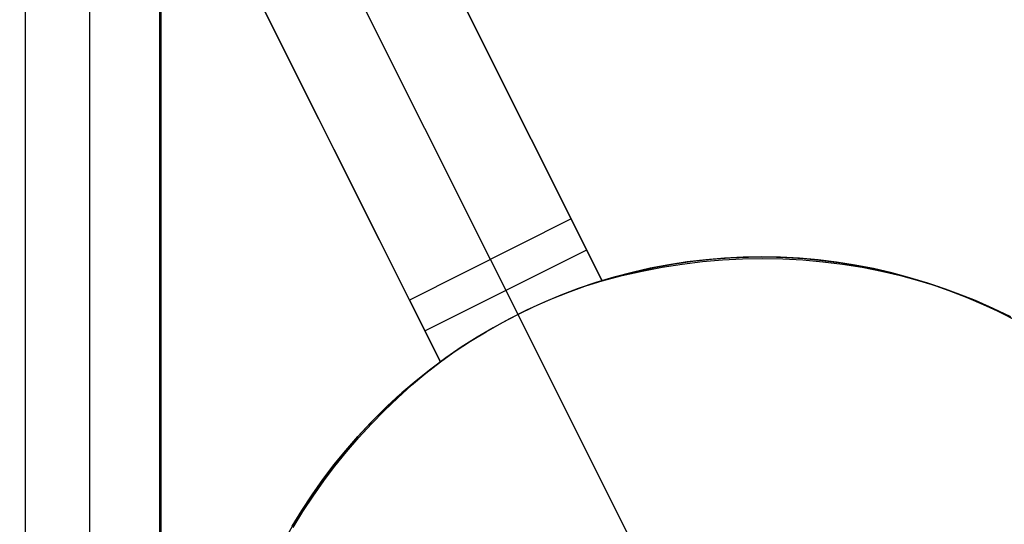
# Model space of a CAD drawing. Header units: millimetres. Extents: x 6239 to 7218, y -13987 to -13139.
# Tile 245 of 256: x 6789.01 to 6794.46, y -13523.41 to -13520.62. Entities that reach past the tile are written whole.
import ezdxf

# ---------------------------------------------------------------- set-up
doc = ezdxf.new("R2010")
doc.units = ezdxf.units.MM
doc.layers.add('color', color=7, linetype='Continuous')

msp = doc.modelspace()

# ---------------------------------------------------------------- linework, layer by layer
at = {"color": 7, "true_color": 0xffffff}
for p, q in [((6789.0458, -13987.3503, 54.8552), (6789.0458, -13487.3608, 54.8552)), ((6789.0458, -13987.3503, 54.8552), (6789.0458, -13487.3608, 54.8552)), ((6789.4016, -13987.3503, 51.9508), (6789.4016, -13487.3608, 51.9508)), ((6789.7869, -13487.3608, 54.4845), (6789.7869, -13987.3503, 54.4845)), ((6789.7953, -13987.3503, 53.6559), (6789.7953, -13487.3608, 53.6559)), ((6789.7953, -13987.3503, 53.6559), (6789.7953, -13487.3608, 53.6559))]:
    msp.add_line(p, q, dxfattribs=at)
at = {"layer": 'color', "color": 254, "true_color": 0xcad1ee}
for p, q in [((6792.0627, -13521.7184, 0.7), (6788.1825, -13513.976, 15.7)), ((6788.1825, -13513.976, 17.1695), (6792.2337, -13522.0596, 13.5235)), ((6792.0627, -13521.7184, 0.7), (6788.1825, -13513.976, 15.7)), ((6788.1825, -13513.976, 17.1695), (6792.2337, -13522.0596, 13.5235)), ((6791.6157, -13521.9424, 0.7), (6787.7355, -13514.2, 15.7)), ((6787.2885, -13514.4241, 15.7), (6791.1687, -13522.1664, 0.7)), ((6791.3397, -13522.5077, 13.6528), (6787.2885, -13514.4241, 17.3123)), ((6787.2885, -13514.4241, 15.7), (6791.1687, -13522.1664, 0.7)), ((6791.3397, -13522.5077, 13.6528), (6787.2885, -13514.4241, 17.3123)), ((6792.2337, -13522.0596, 8.9347), (6789.9325, -13517.4679, 8.9347)), ((6791.3397, -13522.5077, 9.0061), (6789.02, -13517.8791, 9.0061)), ((6792.0627, -13521.7184, 0.7), (6791.1687, -13522.1664, 0.7)), ((6792.0627, -13521.7184, 0.7), (6791.1687, -13522.1664, 0.7)), ((6792.2337, -13522.0596, 0.7), (6792.0627, -13521.7184, 0.7)), ((6792.2337, -13522.0596, 0.7), (6792.0627, -13521.7184, 0.7)), ((6791.2542, -13522.337, 0.7), (6792.1482, -13521.889, 0.7)), ((6792.7351, -13521.9519, 3.1828), (6792.8371, -13521.9408, 3.1828)), ((6792.9095, -13521.935, -7.3), (6792.8063, -13521.9438, -7.3)), ((6792.9095, -13521.935, -7.3), (6792.8063, -13521.9438, -7.3)), ((6792.8371, -13521.9408, 3.1828), (6792.9395, -13521.9331, 3.1828)), ((6792.8986, -13521.9449, 13.3578), (6793.01, -13521.9392, 13.326)), ((6792.8986, -13521.9449, 13.3578), (6793.01, -13521.9392, 13.326)), ((6793.0129, -13521.9298, -7.3), (6792.9095, -13521.935, -7.3)), ((6793.0129, -13521.9298, -7.3), (6792.9095, -13521.935, -7.3)), ((6792.9395, -13521.9331, 3.1828), (6793.0421, -13521.929, 3.1828)), ((6793.01, -13521.9392, 13.326), (6793.1212, -13521.9373, 13.2931)), ((6793.01, -13521.9392, 13.326), (6793.1212, -13521.9373, 13.2931)), ((6793.1165, -13521.9282, -7.3), (6793.0129, -13521.9298, -7.3)), ((6793.1165, -13521.9282, -7.3), (6793.0129, -13521.9298, -7.3)), ((6793.0421, -13521.929, 3.1828), (6793.1448, -13521.9283, 3.1828)), ((6793.22, -13521.9301, -7.3), (6793.1165, -13521.9282, -7.3)), ((6793.22, -13521.9301, -7.3), (6793.1165, -13521.9282, -7.3)), ((6793.1212, -13521.9373, 13.2931), (6793.232, -13521.9393, 13.2591)), ((6793.1212, -13521.9373, 13.2931), (6793.232, -13521.9393, 13.2591)), ((6793.1448, -13521.9283, 3.1828), (6793.2474, -13521.9312, 3.1828)), ((6793.3234, -13521.9356, -7.3), (6793.22, -13521.9301, -7.3)), ((6793.3234, -13521.9356, -7.3), (6793.22, -13521.9301, -7.3)), ((6793.232, -13521.9393, 13.2591), (6793.3425, -13521.9451, 13.224)), ((6793.232, -13521.9393, 13.2591), (6793.3425, -13521.9451, 13.224)), ((6793.2474, -13521.9312, 3.1828), (6793.3499, -13521.9376, 3.1828)), ((6793.4266, -13521.9447, -7.3), (6793.3234, -13521.9356, -7.3)), ((6793.4266, -13521.9447, -7.3), (6793.3234, -13521.9356, -7.3)), ((6793.3499, -13521.9376, 3.1828), (6793.4521, -13521.9475, 3.1828)), ((6791.6157, -13521.9424, 0.7), (6791.7679, -13522.2461, 0.7)), ((6792.4994, -13521.9914, -7.3), (6792.3984, -13522.0143, -7.3)), ((6792.4994, -13521.9914, -7.3), (6792.3984, -13522.0143, -7.3)), ((6792.432, -13522.0063, 3.1828), (6792.5324, -13521.9847, 3.1828)), ((6792.4538, -13522.0062, 13.4733), (6792.5646, -13521.9852, 13.4463)), ((6792.4538, -13522.0062, 13.4733), (6792.5646, -13521.9852, 13.4463)), ((6792.6011, -13521.972, -7.3), (6792.4994, -13521.9914, -7.3)), ((6792.6011, -13521.972, -7.3), (6792.4994, -13521.9914, -7.3)), ((6792.5324, -13521.9847, 3.1828), (6792.6334, -13521.9666, 3.1828)), ((6792.5646, -13521.9852, 13.4463), (6792.6758, -13521.968, 13.418)), ((6792.5646, -13521.9852, 13.4463), (6792.6758, -13521.968, 13.418)), ((6792.7035, -13521.9561, -7.3), (6792.6011, -13521.972, -7.3)), ((6792.7035, -13521.9561, -7.3), (6792.6011, -13521.972, -7.3)), ((6792.6334, -13521.9666, 3.1828), (6792.7351, -13521.9519, 3.1828)), ((6792.6758, -13521.968, 13.418), (6792.7871, -13521.9545, 13.3885)), ((6792.6758, -13521.968, 13.418), (6792.7871, -13521.9545, 13.3885)), ((6792.8063, -13521.9438, -7.3), (6792.7035, -13521.9561, -7.3)), ((6792.8063, -13521.9438, -7.3), (6792.7035, -13521.9561, -7.3)), ((6792.7871, -13521.9545, 13.3885), (6792.8986, -13521.9449, 13.3578)), ((6792.7871, -13521.9545, 13.3885), (6792.8986, -13521.9449, 13.3578)), ((6793.3425, -13521.9451, 13.224), (6793.4523, -13521.9548, 13.188)), ((6793.3425, -13521.9451, 13.224), (6793.4523, -13521.9548, 13.188)), ((6793.5294, -13521.9573, -7.3), (6793.4266, -13521.9447, -7.3)), ((6793.5294, -13521.9573, -7.3), (6793.4266, -13521.9447, -7.3)), ((6793.4521, -13521.9475, 3.1828), (6793.5539, -13521.9609, 3.1828)), ((6793.4523, -13521.9548, 13.188), (6793.5614, -13521.9683, 13.1511)), ((6793.4523, -13521.9548, 13.188), (6793.5614, -13521.9683, 13.1511)), ((6793.6317, -13521.9735, -7.3), (6793.5294, -13521.9573, -7.3)), ((6793.6317, -13521.9735, -7.3), (6793.5294, -13521.9573, -7.3)), ((6793.5539, -13521.9609, 3.1828), (6793.6552, -13521.9777, 3.1828)), ((6793.5614, -13521.9683, 13.1511), (6793.6697, -13521.9856, 13.1132)), ((6793.5614, -13521.9683, 13.1511), (6793.6697, -13521.9856, 13.1132)), ((6793.7334, -13521.9932, -7.3), (6793.6317, -13521.9735, -7.3)), ((6793.7334, -13521.9932, -7.3), (6793.6317, -13521.9735, -7.3)), ((6793.6552, -13521.9777, 3.1828), (6793.7559, -13521.9981, 3.1828)), ((6793.6697, -13521.9856, 13.1132), (6793.777, -13522.0067, 13.0745)), ((6793.6697, -13521.9856, 13.1132), (6793.777, -13522.0067, 13.0745)), ((6793.8343, -13522.0164, -7.3), (6793.7334, -13521.9932, -7.3)), ((6793.8343, -13522.0164, -7.3), (6793.7334, -13521.9932, -7.3)), ((6792.2983, -13522.0406, -7.3), (6792.1991, -13522.0704, -7.3)), ((6792.2983, -13522.0406, -7.3), (6792.1991, -13522.0704, -7.3)), ((6792.2337, -13522.0596, 13.5235), (6792.3434, -13522.0311, 13.499)), ((6792.2337, -13522.0596, 13.5235), (6792.3434, -13522.0311, 13.499)), ((6792.2337, -13522.0596, 3.1828), (6792.3324, -13522.0312, 3.1828)), ((6792.3984, -13522.0143, -7.3), (6792.2983, -13522.0406, -7.3)), ((6792.3984, -13522.0143, -7.3), (6792.2983, -13522.0406, -7.3)), ((6792.3324, -13522.0312, 3.1828), (6792.432, -13522.0063, 3.1828)), ((6792.3434, -13522.0311, 13.499), (6792.4538, -13522.0062, 13.4733)), ((6792.3434, -13522.0311, 13.499), (6792.4538, -13522.0062, 13.4733)), ((6793.7559, -13521.9981, 3.1828), (6793.8557, -13522.0218, 3.1828)), ((6793.777, -13522.0067, 13.0745), (6793.8831, -13522.0316, 13.035)), ((6793.777, -13522.0067, 13.0745), (6793.8831, -13522.0316, 13.035)), ((6793.9344, -13522.0431, -7.3), (6793.8343, -13522.0164, -7.3)), ((6793.9344, -13522.0431, -7.3), (6793.8343, -13522.0164, -7.3)), ((6793.8557, -13522.0218, 3.1828), (6793.9548, -13522.049, 3.1828)), ((6793.8831, -13522.0316, 13.035), (6793.9881, -13522.0602, 12.9947)), ((6793.8831, -13522.0316, 13.035), (6793.9881, -13522.0602, 12.9947)), ((6794.0335, -13522.0732, -7.3), (6793.9344, -13522.0431, -7.3)), ((6794.0335, -13522.0732, -7.3), (6793.9344, -13522.0431, -7.3)), ((6793.9548, -13522.049, 3.1828), (6794.0528, -13522.0795, 3.1828)), ((6792.101, -13522.1037, -7.3), (6792.0041, -13522.1402, -7.3)), ((6792.101, -13522.1037, -7.3), (6792.0041, -13522.1402, -7.3)), ((6792.0437, -13522.1248, 0.7), (6792.1381, -13522.0906, 0.7)), ((6792.0437, -13522.1248, 0.7), (6792.1381, -13522.0906, 0.7)), ((6792.1991, -13522.0704, -7.3), (6792.101, -13522.1037, -7.3)), ((6792.1991, -13522.0704, -7.3), (6792.101, -13522.1037, -7.3)), ((6792.1381, -13522.0906, 0.7), (6792.2337, -13522.0596, 0.7)), ((6792.1381, -13522.0906, 0.7), (6792.2337, -13522.0596, 0.7)), ((6792.2337, -13522.0596, 0.7), (6792.2337, -13522.0596, 13.5235)), ((6792.2337, -13522.0596, 0.7), (6792.2337, -13522.0596, 13.5235)), ((6793.9881, -13522.0602, 12.9947), (6794.0916, -13522.0925, 12.9537)), ((6793.9881, -13522.0602, 12.9947), (6794.0916, -13522.0925, 12.9537)), ((6794.1315, -13522.1067, -7.3), (6794.0335, -13522.0732, -7.3)), ((6794.1315, -13522.1067, -7.3), (6794.0335, -13522.0732, -7.3)), ((6794.0528, -13522.0795, 3.1828), (6794.1497, -13522.1133, 3.1828)), ((6794.0916, -13522.0925, 12.9537), (6794.1937, -13522.1285, 12.9121)), ((6794.0916, -13522.0925, 12.9537), (6794.1937, -13522.1285, 12.9121)), ((6792.0041, -13522.1402, -7.3), (6791.9085, -13522.1801, -7.3)), ((6792.0041, -13522.1402, -7.3), (6791.9085, -13522.1801, -7.3)), ((6791.9504, -13522.1622, 0.7), (6792.0437, -13522.1248, 0.7)), ((6791.9504, -13522.1622, 0.7), (6792.0437, -13522.1248, 0.7)), ((6794.2282, -13522.1435, -7.3), (6794.1315, -13522.1067, -7.3)), ((6794.2282, -13522.1435, -7.3), (6794.1315, -13522.1067, -7.3)), ((6794.1497, -13522.1133, 3.1828), (6794.2455, -13522.1505, 3.1828)), ((6794.1937, -13522.1285, 12.9121), (6794.2942, -13522.1682, 12.8698)), ((6794.1937, -13522.1285, 12.9121), (6794.2942, -13522.1682, 12.8698)), ((6794.3237, -13522.1837, -7.3), (6794.2282, -13522.1435, -7.3)), ((6794.3237, -13522.1837, -7.3), (6794.2282, -13522.1435, -7.3)), ((6794.2455, -13522.1505, 3.1828), (6794.3399, -13522.1909, 3.1828)), ((6791.1687, -13522.1664, 0.7), (6791.3397, -13522.5077, 0.7)), ((6791.1687, -13522.1664, 0.7), (6791.3397, -13522.5077, 0.7)), ((6791.7679, -13522.2461, 0.7), (6791.8584, -13522.2026, 0.7)), ((6791.7679, -13522.2461, 0.7), (6791.8584, -13522.2026, 0.7)), ((6791.9085, -13522.1801, -7.3), (6791.8144, -13522.2233, -7.3)), ((6791.9085, -13522.1801, -7.3), (6791.8144, -13522.2233, -7.3)), ((6791.8584, -13522.2026, 0.7), (6791.9504, -13522.1622, 0.7)), ((6791.8584, -13522.2026, 0.7), (6791.9504, -13522.1622, 0.7)), ((6794.2942, -13522.1682, 12.8698), (6794.393, -13522.2114, 12.827)), ((6794.2942, -13522.1682, 12.8698), (6794.393, -13522.2114, 12.827)), ((6794.4177, -13522.2272, -7.3), (6794.3237, -13522.1837, -7.3)), ((6794.4177, -13522.2272, -7.3), (6794.3237, -13522.1837, -7.3)), ((6794.3399, -13522.1909, 3.1828), (6794.4328, -13522.2345, 3.1828)), ((6794.393, -13522.2114, 12.827), (6794.4899, -13522.2581, 12.7837)), ((6794.393, -13522.2114, 12.827), (6794.4899, -13522.2581, 12.7837)), ((6791.6788, -13522.2926, 0.7), (6791.7679, -13522.2461, 0.7)), ((6791.6788, -13522.2926, 0.7), (6791.7679, -13522.2461, 0.7)), ((6791.8144, -13522.2233, -7.3), (6791.7218, -13522.2697, -7.3)), ((6791.8144, -13522.2233, -7.3), (6791.7218, -13522.2697, -7.3)), ((6791.7679, -13522.2461, -7.3), (6792.552, -13523.8106, -7.3)), ((6791.7679, -13522.2461, 0.7), (6791.7679, -13522.2461, -7.3)), ((6794.5101, -13522.2739, -7.3), (6794.4177, -13522.2272, -7.3)), ((6794.5101, -13522.2739, -7.3), (6794.4177, -13522.2272, -7.3)), ((6794.4328, -13522.2345, 3.1828), (6794.5242, -13522.2813, 3.1828)), ((6791.6309, -13522.3193, -7.3), (6791.5417, -13522.372, -7.3)), ((6791.6309, -13522.3193, -7.3), (6791.5417, -13522.372, -7.3)), ((6791.5914, -13522.3421, 0.7), (6791.6788, -13522.2926, 0.7)), ((6791.5914, -13522.3421, 0.7), (6791.6788, -13522.2926, 0.7)), ((6791.7218, -13522.2697, -7.3), (6791.6309, -13522.3193, -7.3)), ((6791.7218, -13522.2697, -7.3), (6791.6309, -13522.3193, -7.3)), ((6791.5417, -13522.372, -7.3), (6791.4544, -13522.4277, -7.3)), ((6791.5417, -13522.372, -7.3), (6791.4544, -13522.4277, -7.3)), ((6791.5057, -13522.3945, 0.7), (6791.5914, -13522.3421, 0.7)), ((6791.5057, -13522.3945, 0.7), (6791.5914, -13522.3421, 0.7)), ((6791.4544, -13522.4277, -7.3), (6791.3691, -13522.4864, -7.3)), ((6791.4544, -13522.4277, -7.3), (6791.3691, -13522.4864, -7.3)), ((6791.4217, -13522.4497, 0.7), (6791.5057, -13522.3945, 0.7)), ((6791.4217, -13522.4497, 0.7), (6791.5057, -13522.3945, 0.7)), ((6791.3691, -13522.4864, -7.3), (6791.2859, -13522.548, -7.3)), ((6791.3691, -13522.4864, -7.3), (6791.2859, -13522.548, -7.3)), ((6791.3397, -13522.5077, 0.7), (6791.4217, -13522.4497, 0.7)), ((6791.3397, -13522.5077, 0.7), (6791.4217, -13522.4497, 0.7)), ((6791.2579, -13522.5697, 3.1828), (6791.3397, -13522.5077, 3.1828)), ((6791.259, -13522.5713, 13.6569), (6791.3397, -13522.5077, 13.6528)), ((6791.259, -13522.5713, 13.6569), (6791.3397, -13522.5077, 13.6528)), ((6791.3397, -13522.5077, 13.6528), (6791.3397, -13522.5077, 0.7)), ((6791.3397, -13522.5077, 13.6528), (6791.3397, -13522.5077, 0.7)), ((6791.1783, -13522.6346, 3.1828), (6791.2579, -13522.5697, 3.1828)), ((6791.1803, -13522.6375, 13.6597), (6791.259, -13522.5713, 13.6569)), ((6791.1803, -13522.6375, 13.6597), (6791.259, -13522.5713, 13.6569)), ((6791.2859, -13522.548, -7.3), (6791.2048, -13522.6125, -7.3)), ((6791.2859, -13522.548, -7.3), (6791.2048, -13522.6125, -7.3)), ((6791.1009, -13522.7021, 3.1828), (6791.1783, -13522.6346, 3.1828)), ((6791.1038, -13522.7063, 13.661), (6791.1803, -13522.6375, 13.6597)), ((6791.1038, -13522.7063, 13.661), (6791.1803, -13522.6375, 13.6597)), ((6791.2048, -13522.6125, -7.3), (6791.126, -13522.6797, -7.3)), ((6791.2048, -13522.6125, -7.3), (6791.126, -13522.6797, -7.3)), ((6791.0259, -13522.7722, 3.1828), (6791.1009, -13522.7021, 3.1828)), ((6791.126, -13522.6797, -7.3), (6791.0496, -13522.7496, -7.3)), ((6791.126, -13522.6797, -7.3), (6791.0496, -13522.7496, -7.3)), ((6791.0496, -13522.7496, -7.3), (6790.9756, -13522.8221, -7.3)), ((6791.0496, -13522.7496, -7.3), (6790.9756, -13522.8221, -7.3)), ((6791.0295, -13522.7774, 13.6608), (6791.1038, -13522.7063, 13.661)), ((6791.0295, -13522.7774, 13.6608), (6791.1038, -13522.7063, 13.661)), ((6790.9534, -13522.8449, 3.1828), (6791.0259, -13522.7722, 3.1828)), ((6790.9576, -13522.8509, 13.6593), (6791.0295, -13522.7774, 13.6608)), ((6790.9576, -13522.8509, 13.6593), (6791.0295, -13522.7774, 13.6608)), ((6790.8833, -13522.92, 3.1828), (6790.9534, -13522.8449, 3.1828)), ((6790.888, -13522.9266, 13.6563), (6790.9576, -13522.8509, 13.6593)), ((6790.888, -13522.9266, 13.6563), (6790.9576, -13522.8509, 13.6593)), ((6790.9756, -13522.8221, -7.3), (6790.9042, -13522.8971, -7.3)), ((6790.9756, -13522.8221, -7.3), (6790.9042, -13522.8971, -7.3)), ((6790.8159, -13522.9974, 3.1828), (6790.8833, -13522.92, 3.1828)), ((6790.9042, -13522.8971, -7.3), (6790.8354, -13522.9745, -7.3)), ((6790.9042, -13522.8971, -7.3), (6790.8354, -13522.9745, -7.3)), ((6790.8354, -13522.9745, -7.3), (6790.7693, -13523.0542, -7.3)), ((6790.8354, -13522.9745, -7.3), (6790.7693, -13523.0542, -7.3)), ((6790.8209, -13523.0045, 13.6519), (6790.888, -13522.9266, 13.6563)), ((6790.8209, -13523.0045, 13.6519), (6790.888, -13522.9266, 13.6563)), ((6790.7512, -13523.0771, 3.1828), (6790.8159, -13522.9974, 3.1828)), ((6790.7564, -13523.0844, 13.6461), (6790.8209, -13523.0045, 13.6519)), ((6790.7564, -13523.0844, 13.6461), (6790.8209, -13523.0045, 13.6519)), ((6790.6892, -13523.159, 3.1828), (6790.7512, -13523.0771, 3.1828)), ((6790.6946, -13523.1662, 13.6389), (6790.7564, -13523.0844, 13.6461)), ((6790.6946, -13523.1662, 13.6389), (6790.7564, -13523.0844, 13.6461)), ((6790.7693, -13523.0542, -7.3), (6790.706, -13523.1362, -7.3)), ((6790.7693, -13523.0542, -7.3), (6790.706, -13523.1362, -7.3)), ((6790.706, -13523.1362, -7.3), (6790.6456, -13523.2203, -7.3)), ((6790.706, -13523.1362, -7.3), (6790.6456, -13523.2203, -7.3)), ((6790.6301, -13523.2429, 3.1828), (6790.6892, -13523.159, 3.1828)), ((6790.6355, -13523.25, 13.6303), (6790.6946, -13523.1662, 13.6389)), ((6790.6355, -13523.25, 13.6303), (6790.6946, -13523.1662, 13.6389)), ((6790.5739, -13523.3289, 3.1828), (6790.6301, -13523.2429, 3.1828)), ((6790.6456, -13523.2203, -7.3), (6790.5881, -13523.3065, -7.3)), ((6790.6456, -13523.2203, -7.3), (6790.5881, -13523.3065, -7.3)), ((6790.5791, -13523.3354, 13.6203), (6790.6355, -13523.25, 13.6303)), ((6790.5791, -13523.3354, 13.6203), (6790.6355, -13523.25, 13.6303)), ((6790.5206, -13523.4166, 3.1828), (6790.5739, -13523.3289, 3.1828)), ((6790.5257, -13523.4226, 13.6089), (6790.5791, -13523.3354, 13.6203)), ((6790.5257, -13523.4226, 13.6089), (6790.5791, -13523.3354, 13.6203)), ((6790.5881, -13523.3065, -7.3), (6790.5337, -13523.3945, -7.3)), ((6790.5881, -13523.3065, -7.3), (6790.5337, -13523.3945, -7.3)), ((6790.5337, -13523.3945, -7.3), (6790.4823, -13523.4844, -7.3)), ((6790.5337, -13523.3945, -7.3), (6790.4823, -13523.4844, -7.3))]:
    msp.add_line(p, q, dxfattribs=at)

doc.saveas('drawing.dxf')
